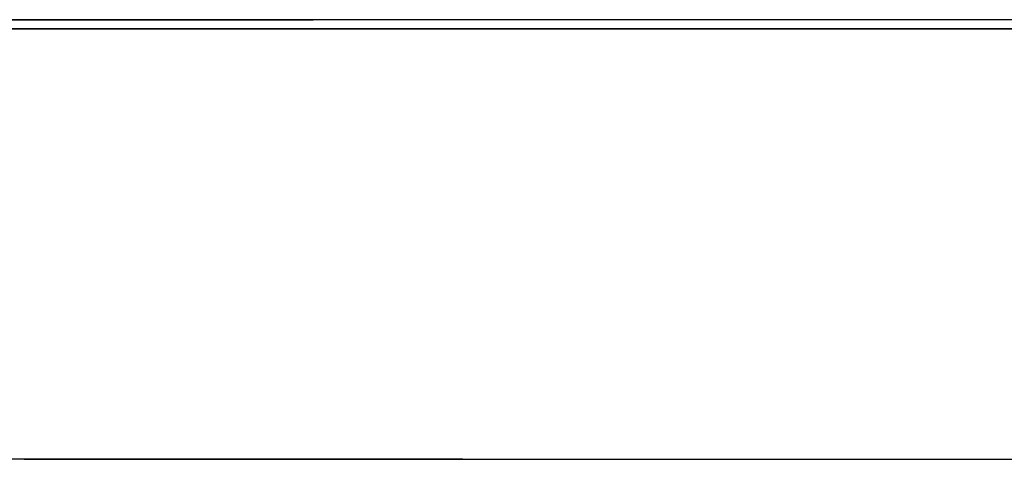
# Model space of a CAD drawing. Header units: millimetres. Extents: x -8297 to 34045, y -61360 to 6071.
# Tile 34 of 68: x 11776 to 15025, y -28370 to -26920. Entities that reach past the tile are written whole.
import ezdxf

# ---------------------------------------------------------------- set-up
doc = ezdxf.new("R2010")
doc.units = ezdxf.units.MM
doc.layers.add('S-TAGLIO-SOFF', color=8, linetype='Continuous')
doc.layers.add('S-VISTA', color=8, linetype='Continuous')

msp = doc.modelspace()

# ---------------------------------------------------------------- linework, layer by layer
at = {"layer": 'S-TAGLIO-SOFF'}
for p, q in [((13238.8, -28370), (11590, -28370)), ((13238.8, -28370), (13380, -28370)), ((13380, -28370), (13536.5, -28370)), ((13536.5, -28370), (15850, -28370))]:
    msp.add_line(p, q, dxfattribs=at)
at = {"layer": 'S-VISTA'}
for p, q in [((11680, -26920), (12600, -26920)), ((12070, -26920), (11695, -26920)), ((12745, -26920), (11700, -26920)), ((11803.3, -26920), (12070, -26920)), ((12200, -26920), (11941.7, -26920)), ((12600, -26920), (12200, -26920)), ((12680, -26920), (12600, -26920)), ((12600, -26920), (12660, -26920)), ((12660, -26920), (12745, -26920)), ((16510, -26920), (12680, -26920)), ((11602, -26950), (12652, -26950)), ((12652, -26950), (11602, -26950)), ((11680, -26950), (14912, -26950)), ((15070, -26950), (11695, -26950)), ((11700, -26950), (15070, -26950)), ((14912, -26950), (11700, -26950)), ((12595, -26950), (12660, -26950)), ((12652, -26950), (12595, -26950)), ((12605, -26950), (12652, -26950)), ((12660, -26950), (12605, -26950)), ((14646, -26950), (12660, -26950)), ((12660, -26950), (14640, -26950)), ((16735, -26950), (14646, -26950)), ((14650, -26950), (16510, -26950)), ((11791.2, -28370), (15080, -28370))]:
    msp.add_line(p, q, dxfattribs=at)

doc.saveas('drawing.dxf')
